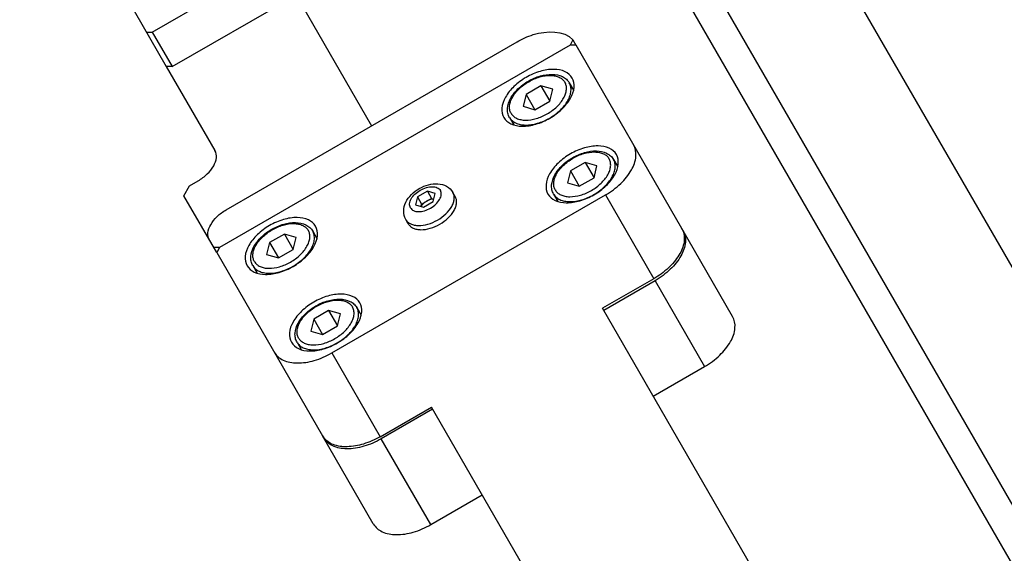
# Model space of a CAD drawing. Header units: millimetres. Extents: x 0 to 7560, y 0 to 5346.
# Tile 32 of 242: x 1268 to 1368, y 1557 to 1611. Entities that reach past the tile are written whole.
import ezdxf

# ---------------------------------------------------------------- set-up
doc = ezdxf.new("R2010")
doc.units = ezdxf.units.MM
for name, color, linetype in [('CSH-ST-M4-20_PBL1208', 7, 'Continuous'), ('CSH-ST-M4-20_PBL1209', 7, 'Continuous'), ('CSH-ST-M4-20_PBL1214', 7, 'Continuous'), ('CSH-ST-M4-20_PBL1215', 7, 'Continuous'), ('M2200805_PBL1182', 7, 'Continuous'), ('M2302001_PBL1199', 7, 'Continuous'), ('M2302201_PBL1176', 7, 'Continuous'), ('M2302801_PBL1198', 7, 'Continuous'), ('M2310102_PBL1357', 7, 'Continuous'), ('MISUMI_FCBBS3-5-25_PBL1211', 7, 'Continuous')]:
    doc.layers.add(name, color=color, linetype=linetype)
doc.styles.add('ROMANS', font='romans.shx', dxfattribs={"oblique": 10, "bigfont": 'whgtxt.shx'})
doc.dimstyles.new('zeus', dxfattribs={"dimtxt": 30, "dimasz": 25, "dimexe": 1, "dimexo": 1, "dimgap": 10, "dimtad": 1, "dimdsep": 46, "dimtxsty": 'ROMANS', "dimcen": 0, "dimclrd": 1, "dimclre": 1, "dimclrt": 2, "dimazin": 2, "dimtfac": 1, "dimtmove": 0, "dimatfit": 3, "dimfxl": 1, "dimarcsym": 0})

# ---------------------------------------------------------------- blocks, each defined once
blk = doc.blocks.new('*D509')
at = {"color": 1, "lineweight": -2, "ltscale": 0.3, "transparency": 16777216}
for p, q in [((1767.372, 1407.445), (1496.23, 1877.078)), ((1475.079, 1863.712), (1296.245, 1760.462)), ((1477.187, 1397.061), (1274.094, 1748.828))]:
    blk.add_line(p, q, dxfattribs=at)
at = {"color": 1, "ltscale": 0.3, "transparency": 16777216}
for points in [[(1472.996, 1867.32), (1477.163, 1860.103), (1496.73, 1876.212)], [(1294.162, 1764.07), (1298.328, 1756.853), (1274.594, 1747.962)]]:
    blk.add_solid(points, dxfattribs=at)
at = {"layer": 'Defpoints', "color": 0, "ltscale": 0.3, "transparency": 16777216}
for p in [(1274.594, 1747.962), (1767.872, 1406.579), (1477.687, 1396.195)]:
    blk.add_point(p, dxfattribs=at)
at = {"color": 2, "ltscale": 0.3, "transparency": 16777216, "insert": (1373.162, 1833.737), "char_height": 30, "attachment_point": 5, "rotation": 30, "style": 'ROMANS'}
blk.add_mtext('256.5', dxfattribs=at)

msp = doc.modelspace()

# ---------------------------------------------------------------- linework, layer by layer
at = {"layer": 'CSH-ST-M4-20_PBL1208', "color": 7}
for p, q in [((1320.641, 1603.939), (1319.141, 1603.073)), ((1320.641, 1603.939), (1321.536, 1602.389)), ((1321.838, 1603.597), (1320.641, 1603.939)), ((1323.51, 1604.238), (1323.94, 1603.492)), ((1319.141, 1603.073), (1318.838, 1601.865)), ((1319.141, 1603.073), (1320.036, 1601.523)), ((1321.536, 1602.389), (1321.838, 1603.597)), ((1320.036, 1601.523), (1321.536, 1602.389)), ((1318.838, 1601.865), (1320.036, 1601.523)), ((1317.448, 1600.738), (1317.878, 1599.992))]:
    msp.add_line(p, q, dxfattribs=at)
for points, knots in [([(1317.448, 1600.738), (1317.369, 1600.873), (1317.255, 1601.177), (1317.217, 1601.854), (1317.534, 1602.749), (1318.297, 1603.688), (1319.338, 1604.463), (1320.53, 1604.978), (1321.725, 1605.168), (1322.659, 1604.995), (1323.226, 1604.624), (1323.431, 1604.373), (1323.51, 1604.238)], [0, 0, 0, 0, 0.051713, 0.104977, 0.221018, 0.354537, 0.500006, 0.645473, 0.778989, 0.895025, 0.948288, 1, 1, 1, 1]), ([(1317.61, 1601.156), (1317.548, 1601.263), (1317.458, 1601.508), (1317.441, 1601.914), (1317.538, 1602.346), (1317.819, 1602.962), (1318.422, 1603.694), (1319.376, 1604.398), (1320.462, 1604.872), (1321.397, 1605.028), (1322.072, 1604.964), (1322.494, 1604.831), (1322.838, 1604.614), (1323.004, 1604.413), (1323.066, 1604.306)], [0, 0, 0, 0, 0.046433, 0.09585, 0.150357, 0.210871, 0.348329, 0.5, 0.651671, 0.789129, 0.849643, 0.90415, 0.953567, 1, 1, 1, 1]), ([(1317.448, 1600.738), (1317.516, 1600.619), (1317.702, 1600.395), (1318.083, 1600.154), (1318.553, 1600.007), (1319.302, 1599.935), (1320.341, 1600.108), (1321.548, 1600.635), (1322.608, 1601.418), (1323.277, 1602.231), (1323.59, 1602.915), (1323.697, 1603.395), (1323.679, 1603.846), (1323.579, 1604.119), (1323.51, 1604.238)], [0, 0, 0, 0, 0.046433, 0.09585, 0.150357, 0.210871, 0.348329, 0.5, 0.651671, 0.789129, 0.849643, 0.90415, 0.953567, 1, 1, 1, 1]), ([(1317.61, 1601.156), (1317.672, 1601.049), (1317.839, 1600.848), (1318.183, 1600.631), (1318.605, 1600.498), (1319.279, 1600.434), (1320.214, 1600.59), (1321.301, 1601.064), (1322.255, 1601.768), (1322.857, 1602.5), (1323.139, 1603.116), (1323.235, 1603.548), (1323.219, 1603.954), (1323.128, 1604.199), (1323.066, 1604.306)], [0, 0, 0, 0, 0.046433, 0.09585, 0.150357, 0.210871, 0.348329, 0.5, 0.651671, 0.789129, 0.849643, 0.90415, 0.953567, 1, 1, 1, 1])]:
    msp.add_open_spline(points, degree=3, knots=knots, dxfattribs=at)
at = {"layer": 'CSH-ST-M4-20_PBL1209', "color": 7}
for p, q in [((1297.529, 1589.238), (1297.959, 1588.492)), ((1293.16, 1588.073), (1292.857, 1586.865)), ((1294.66, 1588.939), (1293.16, 1588.073)), ((1293.16, 1588.073), (1294.055, 1586.523)), ((1294.66, 1588.939), (1295.555, 1587.389)), ((1295.857, 1588.597), (1294.66, 1588.939)), ((1295.555, 1587.389), (1295.857, 1588.597)), ((1294.055, 1586.523), (1295.555, 1587.389)), ((1292.857, 1586.865), (1294.055, 1586.523)), ((1291.467, 1585.738), (1291.897, 1584.992))]:
    msp.add_line(p, q, dxfattribs=at)
for points, knots in [([(1291.467, 1585.738), (1291.389, 1585.873), (1291.274, 1586.177), (1291.236, 1586.854), (1291.553, 1587.749), (1292.316, 1588.688), (1293.358, 1589.463), (1294.549, 1589.978), (1295.744, 1590.168), (1296.678, 1589.995), (1297.245, 1589.624), (1297.451, 1589.373), (1297.529, 1589.238)], [0, 0, 0, 0, 0.051713, 0.104977, 0.221018, 0.354537, 0.500006, 0.645473, 0.778989, 0.895025, 0.948288, 1, 1, 1, 1]), ([(1291.63, 1586.156), (1291.568, 1586.263), (1291.477, 1586.508), (1291.461, 1586.914), (1291.557, 1587.346), (1291.839, 1587.962), (1292.441, 1588.694), (1293.395, 1589.398), (1294.482, 1589.872), (1295.417, 1590.028), (1296.091, 1589.964), (1296.513, 1589.831), (1296.857, 1589.614), (1297.024, 1589.413), (1297.085, 1589.306)], [0, 0, 0, 0, 0.046433, 0.09585, 0.150357, 0.210871, 0.348329, 0.5, 0.651671, 0.789129, 0.849643, 0.90415, 0.953567, 1, 1, 1, 1]), ([(1291.467, 1585.738), (1291.536, 1585.619), (1291.721, 1585.395), (1292.103, 1585.154), (1292.572, 1585.007), (1293.321, 1584.935), (1294.36, 1585.108), (1295.567, 1585.635), (1296.627, 1586.418), (1297.297, 1587.231), (1297.61, 1587.915), (1297.717, 1588.395), (1297.699, 1588.846), (1297.598, 1589.119), (1297.529, 1589.238)], [0, 0, 0, 0, 0.046433, 0.09585, 0.150357, 0.210871, 0.348329, 0.5, 0.651671, 0.789129, 0.849643, 0.90415, 0.953567, 1, 1, 1, 1]), ([(1291.63, 1586.156), (1291.691, 1586.049), (1291.858, 1585.848), (1292.202, 1585.631), (1292.624, 1585.498), (1293.298, 1585.434), (1294.233, 1585.59), (1295.32, 1586.064), (1296.274, 1586.768), (1296.876, 1587.5), (1297.158, 1588.116), (1297.254, 1588.548), (1297.238, 1588.954), (1297.147, 1589.199), (1297.085, 1589.306)], [0, 0, 0, 0, 0.046433, 0.09585, 0.150357, 0.210871, 0.348329, 0.5, 0.651671, 0.789129, 0.849643, 0.90415, 0.953567, 1, 1, 1, 1])]:
    msp.add_open_spline(points, degree=3, knots=knots, dxfattribs=at)
at = {"layer": 'CSH-ST-M4-20_PBL1214', "color": 7}
for p, q in [((1325.116, 1596.188), (1323.616, 1595.322)), ((1325.116, 1596.188), (1326.011, 1594.638)), ((1326.313, 1595.846), (1325.116, 1596.188)), ((1327.985, 1596.487), (1328.415, 1595.742)), ((1323.616, 1595.322), (1323.313, 1594.114)), ((1323.616, 1595.322), (1324.511, 1593.772)), ((1326.011, 1594.638), (1326.313, 1595.846)), ((1323.313, 1594.114), (1324.511, 1593.772)), ((1324.511, 1593.772), (1326.011, 1594.638)), ((1321.922, 1592.987), (1322.353, 1592.242))]:
    msp.add_line(p, q, dxfattribs=at)
for points, knots in [([(1321.922, 1592.987), (1321.844, 1593.123), (1321.729, 1593.426), (1321.692, 1594.103), (1322.009, 1594.998), (1322.771, 1595.938), (1323.813, 1596.712), (1325.005, 1597.227), (1326.2, 1597.418), (1327.133, 1597.245), (1327.701, 1596.874), (1327.906, 1596.623), (1327.985, 1596.487)], [0, 0, 0, 0, 0.051713, 0.104977, 0.221018, 0.354537, 0.500006, 0.645473, 0.778989, 0.895025, 0.948288, 1, 1, 1, 1]), ([(1322.085, 1593.405), (1322.023, 1593.513), (1321.933, 1593.757), (1321.916, 1594.164), (1322.013, 1594.596), (1322.294, 1595.212), (1322.897, 1595.943), (1323.851, 1596.647), (1324.937, 1597.122), (1325.872, 1597.277), (1326.546, 1597.213), (1326.969, 1597.081), (1327.312, 1596.864), (1327.479, 1596.663), (1327.541, 1596.555)], [0, 0, 0, 0, 0.046433, 0.09585, 0.150357, 0.210871, 0.348329, 0.5, 0.651671, 0.789129, 0.849643, 0.90415, 0.953567, 1, 1, 1, 1]), ([(1321.922, 1592.987), (1321.991, 1592.868), (1322.177, 1592.645), (1322.558, 1592.403), (1323.028, 1592.256), (1323.777, 1592.185), (1324.816, 1592.358), (1326.023, 1592.885), (1327.083, 1593.667), (1327.752, 1594.48), (1328.065, 1595.164), (1328.172, 1595.645), (1328.154, 1596.096), (1328.053, 1596.368), (1327.985, 1596.487)], [0, 0, 0, 0, 0.046433, 0.09585, 0.150357, 0.210871, 0.348329, 0.5, 0.651671, 0.789129, 0.849643, 0.90415, 0.953567, 1, 1, 1, 1]), ([(1322.085, 1593.405), (1322.147, 1593.298), (1322.314, 1593.097), (1322.657, 1592.88), (1323.08, 1592.747), (1323.754, 1592.683), (1324.689, 1592.839), (1325.776, 1593.313), (1326.73, 1594.017), (1327.332, 1594.749), (1327.614, 1595.365), (1327.71, 1595.797), (1327.694, 1596.203), (1327.603, 1596.448), (1327.541, 1596.555)], [0, 0, 0, 0, 0.046433, 0.09585, 0.150357, 0.210871, 0.348329, 0.5, 0.651671, 0.789129, 0.849643, 0.90415, 0.953567, 1, 1, 1, 1])]:
    msp.add_open_spline(points, degree=3, knots=knots, dxfattribs=at)
at = {"layer": 'CSH-ST-M4-20_PBL1215', "color": 7}
for p, q in [((1299.135, 1581.188), (1297.635, 1580.322)), ((1299.135, 1581.188), (1300.03, 1579.638)), ((1300.332, 1580.846), (1299.135, 1581.188)), ((1302.004, 1581.487), (1302.434, 1580.742)), ((1297.635, 1580.322), (1297.332, 1579.114)), ((1297.635, 1580.322), (1298.53, 1578.772)), ((1300.03, 1579.638), (1300.332, 1580.846)), ((1297.332, 1579.114), (1298.53, 1578.772)), ((1298.53, 1578.772), (1300.03, 1579.638)), ((1295.942, 1577.987), (1296.372, 1577.242))]:
    msp.add_line(p, q, dxfattribs=at)
for points, knots in [([(1295.942, 1577.987), (1295.863, 1578.123), (1295.749, 1578.426), (1295.711, 1579.103), (1296.028, 1579.998), (1296.791, 1580.938), (1297.832, 1581.712), (1299.024, 1582.227), (1300.219, 1582.418), (1301.153, 1582.245), (1301.72, 1581.874), (1301.926, 1581.623), (1302.004, 1581.487)], [0, 0, 0, 0, 0.051713, 0.104977, 0.221018, 0.354537, 0.500006, 0.645473, 0.778989, 0.895025, 0.948288, 1, 1, 1, 1]), ([(1296.104, 1578.405), (1296.042, 1578.513), (1295.952, 1578.757), (1295.936, 1579.164), (1296.032, 1579.596), (1296.313, 1580.212), (1296.916, 1580.943), (1297.87, 1581.647), (1298.956, 1582.122), (1299.891, 1582.277), (1300.566, 1582.213), (1300.988, 1582.081), (1301.332, 1581.864), (1301.498, 1581.663), (1301.56, 1581.555)], [0, 0, 0, 0, 0.046433, 0.09585, 0.150357, 0.210871, 0.348329, 0.5, 0.651671, 0.789129, 0.849643, 0.90415, 0.953567, 1, 1, 1, 1]), ([(1295.942, 1577.987), (1296.01, 1577.868), (1296.196, 1577.645), (1296.577, 1577.403), (1297.047, 1577.256), (1297.796, 1577.185), (1298.835, 1577.358), (1300.042, 1577.885), (1301.102, 1578.667), (1301.772, 1579.48), (1302.084, 1580.164), (1302.191, 1580.645), (1302.173, 1581.096), (1302.073, 1581.368), (1302.004, 1581.487)], [0, 0, 0, 0, 0.046433, 0.09585, 0.150357, 0.210871, 0.348329, 0.5, 0.651671, 0.789129, 0.849643, 0.90415, 0.953567, 1, 1, 1, 1]), ([(1296.104, 1578.405), (1296.166, 1578.298), (1296.333, 1578.097), (1296.677, 1577.88), (1297.099, 1577.747), (1297.773, 1577.683), (1298.708, 1577.839), (1299.795, 1578.313), (1300.749, 1579.017), (1301.351, 1579.749), (1301.633, 1580.365), (1301.729, 1580.797), (1301.713, 1581.203), (1301.622, 1581.448), (1301.56, 1581.555)], [0, 0, 0, 0, 0.046433, 0.09585, 0.150357, 0.210871, 0.348329, 0.5, 0.651671, 0.789129, 0.849643, 0.90415, 0.953567, 1, 1, 1, 1])]:
    msp.add_open_spline(points, degree=3, knots=knots, dxfattribs=at)
at = {"layer": 'M2200805_PBL1182', "color": 7}
for p, q in [((1628.747, 1110.552), (1304.191, 1672.698)), ((1624.649, 1111.65), (1303.093, 1668.6))]:
    msp.add_line(p, q, dxfattribs=at)
at = {"layer": 'M2302001_PBL1199', "color": 7}
for p, q in [((1323.61, 1608.065), (1288.103, 1587.565)), ((1324.192, 1608.056), (1323.61, 1608.065)), ((1334.905, 1589.501), (1324.192, 1608.056)), ((1299.458, 1576.897), (1327.171, 1592.897)), ((1327.171, 1592.897), (1332.066, 1584.418)), ((1288.103, 1587.565), (1287.819, 1587.056)), ((1287.819, 1587.056), (1298.531, 1568.501)), ((1332.066, 1584.418), (1326.87, 1581.418)), ((1299.458, 1576.897), (1304.353, 1568.418)), ((1304.353, 1568.418), (1309.549, 1571.418))]:
    msp.add_line(p, q, dxfattribs=at)
for centre, start, end in [((1333.358, 1588.61), 22.53419, 29.97736), ((1300.077, 1569.395), 210.02264, 217.46581)]:
    msp.add_arc(centre, 1.785, start, end, dxfattribs=at)
for points, knots in [([(1323.802, 1604.731), (1323.642, 1605.009), (1323.054, 1605.491), (1321.862, 1605.675), (1320.497, 1605.451), (1319.116, 1604.848), (1317.903, 1603.953), (1317.027, 1602.884), (1316.59, 1601.76), (1316.714, 1601.009), (1316.874, 1600.731)], [0, 0, 0, 0, 0.095069, 0.209847, 0.347792, 0.5, 0.652208, 0.790153, 0.904931, 1, 1, 1, 1]), ([(1316.874, 1600.731), (1317.035, 1600.453), (1317.623, 1599.971), (1318.815, 1599.786), (1320.179, 1600.011), (1321.561, 1600.614), (1322.773, 1601.509), (1323.65, 1602.578), (1324.086, 1603.702), (1323.963, 1604.453), (1323.802, 1604.731)], [0, 0, 0, 0, 0.095069, 0.209847, 0.347792, 0.5, 0.652208, 0.790153, 0.904931, 1, 1, 1, 1]), ([(1327.171, 1592.897), (1327.727, 1593.218), (1328.724, 1593.953), (1329.819, 1595.289), (1330.364, 1596.695), (1330.21, 1597.633), (1330.009, 1597.98)], [0, 0, 0, 0, 0.30444, 0.580308, 0.809862, 1, 1, 1, 1]), ([(1328.277, 1596.98), (1328.117, 1597.258), (1327.528, 1597.74), (1326.336, 1597.925), (1324.972, 1597.7), (1323.591, 1597.097), (1322.378, 1596.203), (1321.501, 1595.133), (1321.065, 1594.009), (1321.189, 1593.258), (1321.349, 1592.98)], [0, 0, 0, 0, 0.095069, 0.209847, 0.347792, 0.5, 0.652208, 0.790153, 0.904931, 1, 1, 1, 1]), ([(1321.349, 1592.98), (1321.509, 1592.702), (1322.098, 1592.22), (1323.29, 1592.036), (1324.654, 1592.26), (1326.035, 1592.863), (1327.248, 1593.758), (1328.125, 1594.827), (1328.561, 1595.952), (1328.438, 1596.702), (1328.277, 1596.98)], [0, 0, 0, 0, 0.095069, 0.209847, 0.347792, 0.5, 0.652208, 0.790153, 0.904931, 1, 1, 1, 1]), ([(1297.822, 1589.731), (1297.661, 1590.009), (1297.073, 1590.491), (1295.881, 1590.675), (1294.516, 1590.451), (1293.135, 1589.848), (1291.922, 1588.953), (1291.046, 1587.884), (1290.609, 1586.76), (1290.733, 1586.009), (1290.893, 1585.731)], [0, 0, 0, 0, 0.095069, 0.209847, 0.347792, 0.5, 0.652208, 0.790153, 0.904931, 1, 1, 1, 1]), ([(1290.893, 1585.731), (1291.054, 1585.453), (1291.642, 1584.971), (1292.834, 1584.786), (1294.199, 1585.011), (1295.58, 1585.614), (1296.793, 1586.509), (1297.669, 1587.578), (1298.106, 1588.702), (1297.982, 1589.453), (1297.822, 1589.731)], [0, 0, 0, 0, 0.095069, 0.209847, 0.347792, 0.5, 0.652208, 0.790153, 0.904931, 1, 1, 1, 1]), ([(1335.007, 1589.294), (1335.157, 1588.932), (1335.21, 1588.017), (1334.628, 1586.686), (1333.551, 1585.421), (1332.596, 1584.724), (1332.066, 1584.418)], [0, 0, 0, 0, 0.192263, 0.424547, 0.699449, 1, 1, 1, 1]), ([(1302.296, 1581.98), (1302.136, 1582.258), (1301.548, 1582.74), (1300.356, 1582.925), (1298.991, 1582.7), (1297.61, 1582.097), (1296.397, 1581.203), (1295.521, 1580.133), (1295.084, 1579.009), (1295.208, 1578.258), (1295.368, 1577.98)], [0, 0, 0, 0, 0.095069, 0.209847, 0.347792, 0.5, 0.652208, 0.790153, 0.904931, 1, 1, 1, 1]), ([(1295.368, 1577.98), (1295.529, 1577.702), (1296.117, 1577.22), (1297.309, 1577.036), (1298.673, 1577.26), (1300.055, 1577.863), (1301.267, 1578.758), (1302.144, 1579.827), (1302.58, 1580.952), (1302.457, 1581.702), (1302.296, 1581.98)], [0, 0, 0, 0, 0.095069, 0.209847, 0.347792, 0.5, 0.652208, 0.790153, 0.904931, 1, 1, 1, 1]), ([(1293.636, 1576.98), (1293.837, 1576.633), (1294.572, 1576.03), (1296.062, 1575.8), (1297.767, 1576.08), (1298.902, 1576.576), (1299.458, 1576.897)], [0, 0, 0, 0, 0.190138, 0.419692, 0.69556, 1, 1, 1, 1]), ([(1304.353, 1568.418), (1303.823, 1568.112), (1302.742, 1567.633), (1301.108, 1567.333), (1299.664, 1567.495), (1298.898, 1567.998), (1298.66, 1568.309)], [0, 0, 0, 0, 0.300551, 0.575453, 0.807737, 1, 1, 1, 1])]:
    msp.add_open_spline(points, degree=3, knots=knots, dxfattribs=at)
at = {"layer": 'M2302201_PBL1176', "color": 7}
for p, q in [((1267.866, 1631.615), (1282.711, 1605.904)), ((1281.287, 1609.37), (1293.411, 1616.37)), ((1283.293, 1605.895), (1295.417, 1612.895)), ((1280.705, 1609.378), (1281.287, 1609.37)), ((1281.287, 1609.37), (1283.293, 1605.895)), ((1283.293, 1605.895), (1282.711, 1605.904))]:
    msp.add_line(p, q, dxfattribs=at)
at = {"layer": 'M2302801_PBL1198', "color": 7}
for p, q in [((1295.701, 1613.404), (1303.499, 1599.898)), ((1323.586, 1608.051), (1288.103, 1587.565)), ((1288.776, 1591.398), (1318.221, 1608.398)), ((1323.85, 1608.586), (1323.586, 1608.051)), ((1323.85, 1608.586), (1324.156, 1608.057)), ((1282.711, 1605.904), (1287.633, 1597.378)), ((1285.064, 1593.828), (1285.93, 1594.328)), ((1284.496, 1592.811), (1285.064, 1593.828)), ((1287.819, 1587.056), (1284.496, 1592.811)), ((1340.041, 1580.606), (1334.905, 1589.501)), ((1288.103, 1587.565), (1287.521, 1587.573)), ((1332.186, 1584.209), (1326.99, 1581.209)), ((1332.199, 1584.216), (1332.186, 1584.209)), ((1332.186, 1584.209), (1337.202, 1575.522)), ((1332.006, 1572.522), (1337.202, 1575.522)), ((1309.67, 1571.209), (1304.474, 1568.209)), ((1303.667, 1559.606), (1298.531, 1568.501)), ((1309.489, 1559.522), (1304.474, 1568.209)), ((1309.489, 1559.522), (1314.685, 1562.522))]:
    msp.add_line(p, q, dxfattribs=at)
for points, knots in [([(1318.221, 1608.398), (1318.739, 1608.697), (1320.43, 1609.486), (1322.978, 1609.604), (1323.85, 1608.586)], [0, 0, 0, 0, 0.30859, 1, 1, 1, 1]), ([(1285.93, 1594.328), (1286.264, 1594.52), (1286.862, 1594.961), (1287.519, 1595.763), (1287.846, 1596.606), (1287.754, 1597.169), (1287.633, 1597.378)], [0, 0, 0, 0, 0.304426, 0.580306, 0.809872, 1, 1, 1, 1]), ([(1287.073, 1588.348), (1286.953, 1588.556), (1286.86, 1589.119), (1287.188, 1589.963), (1287.844, 1590.764), (1288.442, 1591.205), (1288.776, 1591.398)], [0, 0, 0, 0, 0.190128, 0.419694, 0.695574, 1, 1, 1, 1]), ([(1335.025, 1589.293), (1335.225, 1588.946), (1335.38, 1588.01), (1334.837, 1586.607), (1333.746, 1585.272), (1332.753, 1584.538), (1332.199, 1584.216)], [0, 0, 0, 0, 0.190182, 0.419719, 0.695545, 1, 1, 1, 1]), ([(1337.202, 1575.522), (1337.758, 1575.843), (1338.755, 1576.578), (1339.85, 1577.914), (1340.396, 1579.32), (1340.241, 1580.258), (1340.041, 1580.606)], [0, 0, 0, 0, 0.304418, 0.580307, 0.809877, 1, 1, 1, 1]), ([(1304.474, 1568.209), (1303.917, 1567.888), (1302.783, 1567.393), (1301.078, 1567.112), (1299.588, 1567.343), (1298.852, 1567.946), (1298.652, 1568.293)], [0, 0, 0, 0, 0.304418, 0.580307, 0.809877, 1, 1, 1, 1]), ([(1303.667, 1559.606), (1303.868, 1559.258), (1304.603, 1558.655), (1306.094, 1558.425), (1307.798, 1558.705), (1308.933, 1559.201), (1309.489, 1559.522)], [0, 0, 0, 0, 0.190123, 0.419693, 0.695582, 1, 1, 1, 1])]:
    msp.add_open_spline(points, degree=3, knots=knots, dxfattribs=at)
at = {"layer": 'M2310102_PBL1357', "color": 7}
for p, q in [((1593.448, 1119.691), (1326.87, 1581.418)), ((1576.128, 1109.691), (1309.549, 1571.418))]:
    msp.add_line(p, q, dxfattribs=at)
at = {"layer": 'MISUMI_FCBBS3-5-25_PBL1211', "color": 7}
for p, q in [((1309.145, 1593.273), (1308.145, 1592.696)), ((1309.145, 1593.273), (1309.562, 1592.55)), ((1309.943, 1593.045), (1309.145, 1593.273)), ((1309.742, 1592.24), (1309.943, 1593.045)), ((1311.967, 1592.731), (1311.726, 1593.148)), ((1308.145, 1592.696), (1307.943, 1591.89)), ((1308.145, 1592.696), (1308.562, 1591.973)), ((1308.502, 1591.731), (1308.562, 1591.973)), ((1308.562, 1591.973), (1309.562, 1592.55)), ((1308.742, 1591.662), (1309.742, 1592.24)), ((1309.562, 1592.55), (1309.802, 1592.482)), ((1307.943, 1591.89), (1308.742, 1591.662)), ((1307.204, 1589.981), (1306.963, 1590.398))]:
    msp.add_line(p, q, dxfattribs=at)
for points, knots in [([(1306.963, 1590.398), (1306.813, 1590.657), (1306.662, 1591.277), (1306.918, 1592.193), (1307.502, 1592.973), (1308.301, 1593.58), (1309.226, 1593.969), (1310.194, 1594.084), (1311.115, 1593.848), (1311.576, 1593.407), (1311.726, 1593.148)], [0, 0, 0, 0, 0.118928, 0.239385, 0.366265, 0.500035, 0.633798, 0.760658, 0.881087, 1, 1, 1, 1]), ([(1306.963, 1590.398), (1307.017, 1590.304), (1307.163, 1590.129), (1307.463, 1589.939), (1307.831, 1589.823), (1308.42, 1589.767), (1309.236, 1589.903), (1310.185, 1590.317), (1311.018, 1590.932), (1311.544, 1591.571), (1311.789, 1592.108), (1311.873, 1592.486), (1311.859, 1592.84), (1311.78, 1593.054), (1311.726, 1593.148)], [0, 0, 0, 0, 0.046432, 0.09585, 0.150357, 0.210871, 0.348329, 0.5, 0.651671, 0.789129, 0.849643, 0.90415, 0.953568, 1, 1, 1, 1]), ([(1307.428, 1591.593), (1307.358, 1591.714), (1307.304, 1592.043), (1307.494, 1592.535), (1307.878, 1593.002), (1308.409, 1593.394), (1309.013, 1593.658), (1309.61, 1593.756), (1310.131, 1593.675), (1310.389, 1593.464), (1310.459, 1593.343)], [0, 0, 0, 0, 0.095064, 0.209847, 0.347791, 0.5, 0.652209, 0.790153, 0.904936, 1, 1, 1, 1]), ([(1307.428, 1591.593), (1307.498, 1591.471), (1307.755, 1591.26), (1308.277, 1591.179), (1308.874, 1591.278), (1309.478, 1591.541), (1310.009, 1591.933), (1310.392, 1592.401), (1310.583, 1592.893), (1310.529, 1593.221), (1310.459, 1593.343)], [0, 0, 0, 0, 0.095064, 0.209847, 0.347791, 0.5, 0.652209, 0.790153, 0.904936, 1, 1, 1, 1]), ([(1307.204, 1589.981), (1307.258, 1589.887), (1307.403, 1589.712), (1307.703, 1589.522), (1308.072, 1589.406), (1308.661, 1589.35), (1309.477, 1589.486), (1310.426, 1589.9), (1311.258, 1590.515), (1311.784, 1591.154), (1312.03, 1591.691), (1312.114, 1592.069), (1312.1, 1592.423), (1312.021, 1592.637), (1311.967, 1592.731)], [0, 0, 0, 0, 0.046432, 0.09585, 0.150357, 0.210871, 0.348329, 0.5, 0.651671, 0.789129, 0.849643, 0.90415, 0.953568, 1, 1, 1, 1]), ([(1309.062, 1592.262), (1309.003, 1592.227), (1308.79, 1592.086), (1308.605, 1591.892), (1308.52, 1591.725)], [0, 0, 0, 0, 0.268607, 1, 1, 1, 1]), ([(1309.798, 1592.463), (1309.739, 1592.466), (1309.482, 1592.454), (1309.233, 1592.36), (1309.062, 1592.262)], [0, 0, 0, 0, 0.227958, 1, 1, 1, 1])]:
    msp.add_open_spline(points, degree=3, knots=knots, dxfattribs=at)

# ---------------------------------------------------------------- dimensions: what is measured, and where the dimension line sits
at = {"ltscale": 0.3}
dim = msp.add_linear_dim(base=(1274.594, 1747.962), p1=(1767.872, 1406.579), p2=(1477.687, 1396.195), angle=210, dimstyle='zeus', dxfattribs=at)
dim.commit()
dim.dimension.update_dxf_attribs({"geometry": '*D509', "text_midpoint": (1373.162, 1833.737)})

doc.saveas('drawing.dxf')
